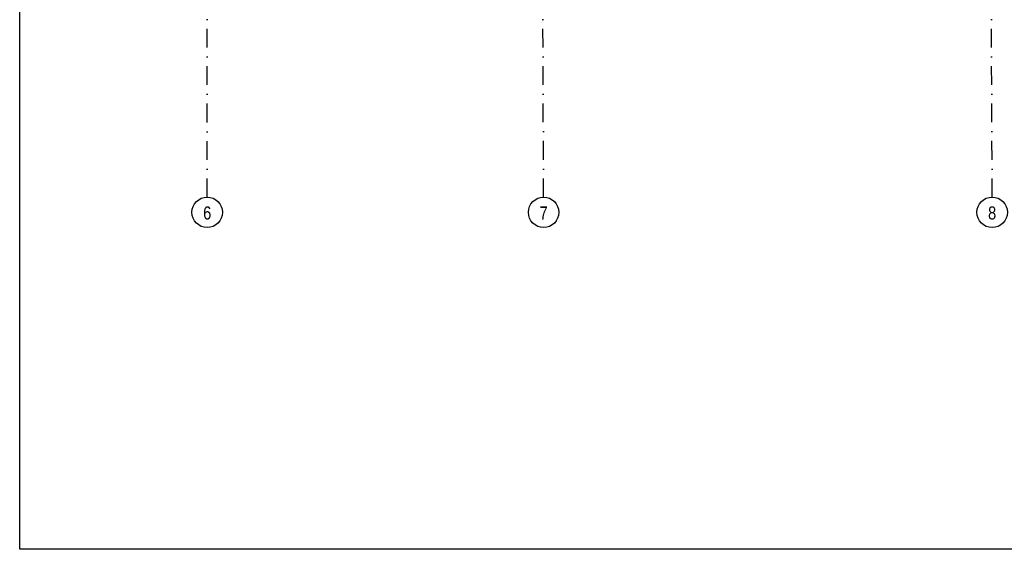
# Model space of a CAD drawing. Header units: millimetres. Extents: x 6435372 to 7248404, y 1559872 to 1886246.
# Tile 193 of 207: x 7102418 to 7115590, y 1704170 to 1711249. Entities that reach past the tile are written whole.
import ezdxf
from ezdxf.enums import TextEntityAlignment as Align

# ---------------------------------------------------------------- set-up
doc = ezdxf.new("R2010")
doc.units = ezdxf.units.MM
doc.linetypes.add('DASHDOT', pattern=[1, 0.5, -0.25, 0, -0.25])
doc.layers.add('matrice DPS', color=122, linetype='Continuous')
doc.layers.add('UT_potrubí', color=10, linetype='Continuous', lineweight=30)
doc.styles.add('ARIAL', font='arial.ttf')

msp = doc.modelspace()

# ---------------------------------------------------------------- linework, layer by layer
at = {"layer": 'matrice DPS', "linetype": 'DASHDOT', "ltscale": 500}
for p, q in [((7104926.8, 1708877), (7104926.8, 1723225.4)), ((7104926.8, 1708877), (7104926.8, 1723225.4)), ((7109427, 1708878.1), (7109414.8, 1712018)), ((7115427, 1708878.1), (7115414.8, 1712018))]:
    msp.add_line(p, q, dxfattribs=at)
at = {"layer": 'matrice DPS', "ltscale": 500}
for centre in [(7104926.8, 1708674.2), (7109426.8, 1708674.2), (7115426.8, 1708674.2)]:
    msp.add_circle(centre, 203.9, dxfattribs=at)
at = {"layer": 'UT_potrubí', "ltscale": 400}
msp.add_lwpolyline([(7102418.5, 1725169.6), (7132118.5, 1725169.6), (7132118.5, 1704169.6), (7102418.5, 1704169.6)], close=True, dxfattribs=at)

# ---------------------------------------------------------------- texts
at = {"layer": 'matrice DPS', "ltscale": 500, "style": 'ARIAL', "width": 0.8}
for s, p in [('6', (7104926.8, 1708665.7)), ('7', (7109426.8, 1708665.7)), ('8', (7115426.8, 1708665.7))]:
    msp.add_text(s, height=175, dxfattribs=at).set_placement(p, align=Align.MIDDLE)

doc.saveas('drawing.dxf')
